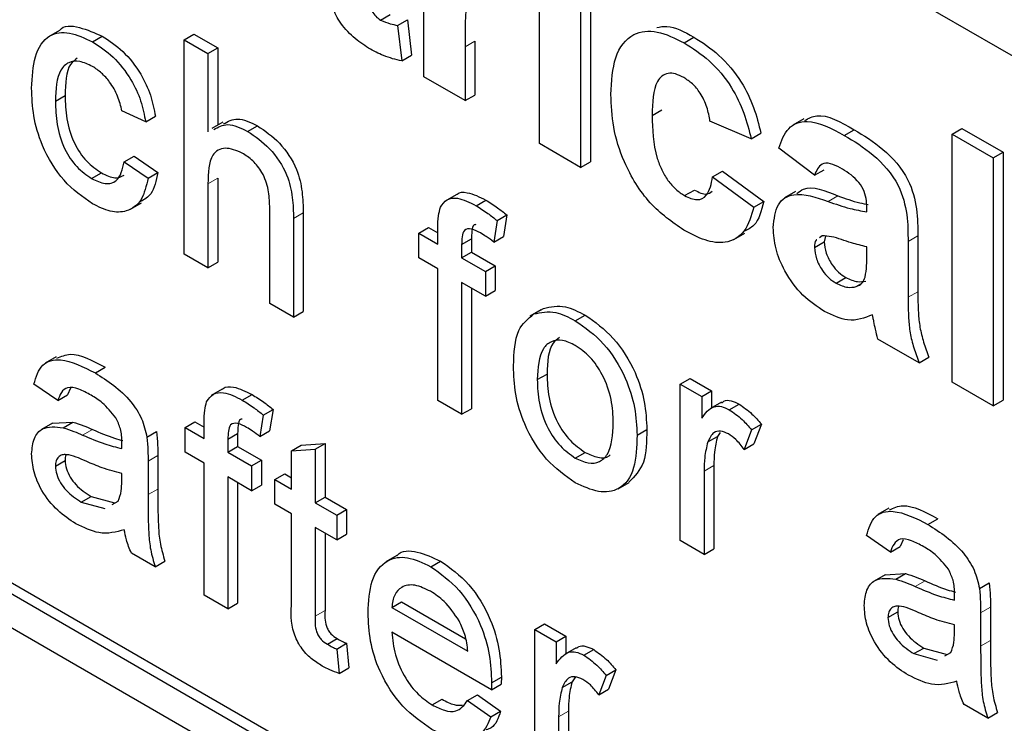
# Paper-space layout 'Blatt4' of a CAD drawing. Header units: millimetres. Extents: x 5 to 418, y 2 to 292.
# Tile 15 of 65: x 121.47 to 123.25, y 148.16 to 149.44. Entities that reach past the tile are written whole.
import ezdxf

# ---------------------------------------------------------------- set-up
doc = ezdxf.new("R2010")
doc.units = ezdxf.units.MM

psp = doc.layouts.new('Blatt4')

# ---------------------------------------------------------------- linework, layer by layer
at = {"color": 7, "linetype": 'Continuous', "lineweight": 25}
for p, q in [((125.418, 148.1282), (118.7182, 151.9959)), ((116.4554, 151.2199), (125.2943, 146.1173)), ((118.7182, 149.9749), (125.2943, 146.1786)), ((118.7358, 149.9851), (125.3119, 146.1888)), ((122.2011, 149.3319), (122.2011, 149.6601)), ((122.4105, 149.211), (122.4105, 149.5392)), ((122.4853, 149.496), (122.4853, 149.1678)), ((122.503, 149.5062), (122.503, 149.178)), ((122.1227, 149.4347), (122.1404, 149.4449)), ((122.1537, 149.4251), (122.1714, 149.4353)), ((122.1537, 149.4251), (122.1612, 149.3606)), ((122.1714, 149.4353), (122.1789, 149.3708)), ((121.5407, 149.416), (121.5208, 149.4045)), ((121.6005, 149.3954), (121.6182, 149.4056)), ((121.7668, 149.3989), (121.7845, 149.4091)), ((121.7845, 149.4091), (121.8276, 149.3842)), ((122.6727, 149.3936), (122.6904, 149.4038)), ((121.7668, 149.011), (121.7668, 149.3989)), ((121.7668, 149.3989), (121.8099, 149.374)), ((121.8099, 149.374), (121.8276, 149.3842)), ((121.8276, 149.3842), (121.8276, 149.2441)), ((122.2759, 149.3861), (122.2759, 149.2887)), ((122.2936, 149.3963), (122.2936, 149.2989)), ((121.8099, 149.374), (121.8099, 149.2324)), ((122.1612, 149.3606), (122.1789, 149.3708)), ((122.2759, 149.2887), (122.2011, 149.3319)), ((121.5334, 149.2877), (121.5511, 149.2979)), ((122.2759, 149.2887), (122.2936, 149.2989)), ((121.6971, 149.2502), (121.654, 149.2701)), ((121.6971, 149.2502), (121.7147, 149.2604)), ((122.615, 149.2619), (122.6326, 149.2721)), ((121.8369, 149.2495), (121.817, 149.238)), ((121.8819, 149.233), (121.8996, 149.2432)), ((122.7944, 149.2197), (122.7197, 149.2513)), ((122.8898, 149.2559), (122.8699, 149.2444)), ((122.7944, 149.2197), (122.8121, 149.2299)), ((122.9632, 149.2259), (122.9809, 149.2361)), ((123.1584, 149.2283), (123.1761, 149.2385)), ((123.1584, 148.7792), (123.1584, 149.2283)), ((123.1584, 149.2283), (123.2332, 149.1852)), ((123.1761, 149.2385), (123.2509, 149.1954)), ((122.4853, 149.1678), (122.4105, 149.211)), ((121.6583, 149.1781), (121.676, 149.1883)), ((121.676, 149.1883), (121.7191, 149.1585)), ((122.9091, 149.1535), (122.8443, 149.2024)), ((123.2332, 149.1852), (123.2509, 149.1954)), ((123.2509, 149.1954), (123.2509, 148.7463)), ((121.6583, 149.1781), (121.7014, 149.1483)), ((122.4853, 149.1678), (122.503, 149.178)), ((123.2332, 149.1852), (123.2332, 148.7361)), ((121.5991, 149.1476), (121.6168, 149.1578)), ((121.7014, 149.1483), (121.7191, 149.1585)), ((122.7246, 149.1506), (122.7423, 149.1608)), ((122.7423, 149.1608), (122.8171, 149.1061)), ((122.9091, 149.1535), (122.9268, 149.1637)), ((121.8099, 149.1382), (121.8099, 148.9862)), ((121.8276, 149.1484), (121.8276, 148.9964)), ((122.7246, 149.1506), (122.7994, 149.0959)), ((122.2596, 149.1184), (122.2397, 149.1069)), ((122.6737, 149.1167), (122.6914, 149.1269)), ((122.8749, 149.124), (122.855, 149.1125)), ((121.6696, 149.092), (121.6895, 149.1035)), ((121.9219, 148.9215), (121.9219, 149.0977)), ((122.2958, 149.0985), (122.3135, 149.1087)), ((122.7994, 149.0959), (122.8171, 149.1061)), ((121.9826, 149.0856), (121.9826, 148.9069)), ((122.334, 149.0715), (122.3517, 149.0817)), ((122.3517, 149.0817), (122.3456, 149.0429)), ((123.0039, 149.0873), (123.0039, 149.0955)), ((121.9649, 149.0754), (121.9649, 148.8967)), ((122.334, 149.0715), (122.3279, 149.0327)), ((122.1922, 149.0489), (122.2099, 149.0591)), ((122.1922, 149.0041), (122.1922, 149.0489)), ((122.1922, 149.0489), (122.2267, 149.029)), ((122.2099, 149.0591), (122.2267, 149.0494)), ((122.2267, 149.029), (122.2267, 149.0578)), ((122.7632, 149.0371), (122.783, 149.0486)), ((122.9228, 149.0439), (122.9182, 149.0405)), ((122.2697, 149.0281), (122.2874, 149.0383)), ((122.2697, 149.0281), (122.2697, 149.0041)), ((122.2874, 149.0383), (122.2874, 149.0143)), ((122.3279, 149.0327), (122.3456, 149.0429)), ((122.9091, 149.023), (122.9268, 149.0332)), ((122.929, 149.0433), (122.9268, 149.0332)), ((123.0786, 149.0335), (123.0786, 148.9326)), ((123.0963, 149.0437), (123.0963, 148.9428)), ((121.8099, 148.9862), (121.7668, 149.011)), ((122.2697, 149.0041), (122.2874, 149.0143)), ((122.2874, 149.0143), (122.3305, 148.9895)), ((123.0039, 149.0076), (123.0039, 149.0239)), ((121.8099, 148.9862), (121.8276, 148.9964)), ((122.2267, 148.9842), (122.1922, 149.0041)), ((122.2697, 149.0041), (122.3128, 148.9793)), ((122.2267, 148.7456), (122.2267, 148.9842)), ((122.3128, 148.9793), (122.3305, 148.9895)), ((122.3128, 148.9793), (122.3128, 148.9345)), ((122.3305, 148.9895), (122.3305, 148.9447)), ((122.3128, 148.9345), (122.2697, 148.9594)), ((122.2697, 148.9594), (122.2697, 148.7207)), ((122.9482, 148.9582), (122.9658, 148.9684)), ((122.9844, 148.9519), (122.9929, 148.9568)), ((122.2874, 148.9492), (122.2874, 148.7309)), ((122.3128, 148.9345), (122.3305, 148.9447)), ((121.9649, 148.8967), (121.9219, 148.9215)), ((121.9649, 148.8967), (121.9826, 148.9069)), ((122.4132, 148.9099), (122.3933, 148.8984)), ((122.4006, 148.9024), (122.4183, 148.9126)), ((122.4757, 148.8902), (122.4934, 148.9004)), ((123.0986, 148.8138), (123.0238, 148.857)), ((121.5347, 148.8248), (121.5149, 148.8133)), ((123.0986, 148.8138), (123.1163, 148.824)), ((121.6059, 148.7956), (121.6236, 148.8058)), ((122.4067, 148.7835), (122.4244, 148.7937)), ((122.6659, 148.7754), (122.6836, 148.7856)), ((122.6836, 148.7856), (122.7224, 148.7632)), ((123.2332, 148.7361), (123.1584, 148.7792)), ((121.5377, 148.7455), (121.4947, 148.7753)), ((121.561, 148.768), (121.5554, 148.7557)), ((121.8358, 148.7663), (121.8159, 148.7548)), ((122.6659, 148.492), (122.6659, 148.7754)), ((122.6659, 148.7754), (122.7047, 148.753)), ((122.7047, 148.753), (122.7224, 148.7632)), ((122.7224, 148.7632), (122.7224, 148.732)), ((121.5377, 148.7455), (121.5554, 148.7557)), ((121.8721, 148.7464), (121.8898, 148.7566)), ((122.2697, 148.7207), (122.2267, 148.7456)), ((122.7047, 148.753), (122.7047, 148.7135)), ((122.7406, 148.7425), (122.7207, 148.7311)), ((123.2332, 148.7361), (123.2509, 148.7463)), ((121.9103, 148.7194), (121.928, 148.7296)), ((121.928, 148.7296), (121.9218, 148.6908)), ((122.2697, 148.7207), (122.2874, 148.7309)), ((122.7548, 148.7291), (122.7725, 148.7393)), ((121.5282, 148.7045), (121.5651, 148.7067)), ((121.5474, 148.6965), (121.5651, 148.7067)), ((121.7685, 148.6968), (121.7862, 148.707)), ((121.7862, 148.707), (121.803, 148.6973)), ((121.803, 148.6769), (121.803, 148.7057)), ((121.9103, 148.7194), (121.9042, 148.6806)), ((121.5282, 148.7046), (121.5083, 148.6931)), ((121.6993, 148.6796), (121.717, 148.6898)), ((121.7685, 148.652), (121.7685, 148.6968)), ((121.7685, 148.6968), (121.803, 148.6769)), ((121.9042, 148.6806), (121.9218, 148.6908)), ((122.5876, 148.6829), (122.6053, 148.6931)), ((122.7382, 148.688), (122.7333, 148.6808)), ((122.7951, 148.6925), (122.7817, 148.6572)), ((122.7951, 148.6925), (122.8128, 148.7027)), ((122.8128, 148.7027), (122.7993, 148.6674)), ((121.846, 148.676), (121.8637, 148.6862)), ((121.846, 148.676), (121.846, 148.652)), ((121.8637, 148.6862), (121.8637, 148.6622)), ((122.7157, 148.6706), (122.7333, 148.6808)), ((121.803, 148.6321), (121.7685, 148.652)), ((121.846, 148.652), (121.8637, 148.6622)), ((121.846, 148.652), (121.8891, 148.6272)), ((121.8637, 148.6622), (121.9068, 148.6374)), ((121.9615, 148.6544), (121.9791, 148.6646)), ((121.9615, 148.6544), (122.0045, 148.6578)), ((121.9615, 148.5854), (121.9615, 148.6544)), ((121.9791, 148.6646), (122.0222, 148.668)), ((122.0045, 148.6578), (122.0222, 148.668)), ((122.0045, 148.6578), (122.0045, 148.5605)), ((122.0222, 148.668), (122.0222, 148.5707)), ((122.4757, 148.6415), (122.4934, 148.6518)), ((122.7817, 148.6572), (122.7993, 148.6674)), ((121.5334, 148.627), (121.5511, 148.6372)), ((121.7014, 148.6359), (121.7014, 148.5752)), ((121.7191, 148.6461), (121.7191, 148.5854)), ((121.8891, 148.6272), (121.9068, 148.6374)), ((121.9068, 148.6374), (121.9068, 148.5926)), ((121.803, 148.3935), (121.803, 148.6321)), ((121.8891, 148.6272), (121.8891, 148.5824)), ((122.709, 148.6177), (122.709, 148.4671)), ((122.7267, 148.6279), (122.7267, 148.4773)), ((121.6538, 148.5994), (121.654, 148.6137)), ((121.8891, 148.5824), (121.846, 148.6073)), ((121.846, 148.6073), (121.846, 148.3686)), ((121.9313, 148.6028), (121.949, 148.613)), ((121.9313, 148.558), (121.9313, 148.6028)), ((121.9313, 148.6028), (121.9615, 148.5854)), ((121.949, 148.613), (121.9615, 148.6058)), ((121.8637, 148.5971), (121.8637, 148.3788)), ((121.8891, 148.5824), (121.9068, 148.5926)), ((122.5534, 148.5859), (122.5733, 148.5974)), ((121.5805, 148.5616), (121.5982, 148.5718)), ((121.5982, 148.5718), (121.6406, 148.5602)), ((121.6363, 148.5575), (121.6474, 148.5637)), ((122.0045, 148.5605), (122.0222, 148.5707)), ((122.0222, 148.5707), (122.061, 148.5484)), ((121.5805, 148.5616), (121.6229, 148.55)), ((121.9615, 148.5406), (121.9313, 148.558)), ((122.0045, 148.5605), (122.0433, 148.5382)), ((122.0433, 148.5382), (122.061, 148.5484)), ((122.061, 148.5484), (122.061, 148.5036)), ((123.0436, 148.5505), (123.0237, 148.539)), ((121.9615, 148.3816), (121.9615, 148.5406)), ((122.0433, 148.5382), (122.0433, 148.4934)), ((123.1148, 148.5213), (123.1324, 148.5315)), ((122.0433, 148.4934), (122.0045, 148.5158)), ((122.0045, 148.5158), (122.0045, 148.3549)), ((122.0222, 148.5056), (122.0222, 148.3652)), ((122.0433, 148.4934), (122.061, 148.5036)), ((122.709, 148.4671), (122.6659, 148.492)), ((123.0466, 148.4711), (123.0035, 148.501)), ((123.0699, 148.4937), (123.0643, 148.4813)), ((122.709, 148.4671), (122.7267, 148.4773)), ((123.0466, 148.4711), (123.0643, 148.4813)), ((121.7143, 148.4446), (121.6712, 148.4695)), ((122.152, 148.4648), (122.1321, 148.4533)), ((121.7143, 148.4446), (121.732, 148.4548)), ((122.2136, 148.4448), (122.2312, 148.455)), ((123.037, 148.4302), (123.0172, 148.4187)), ((123.0371, 148.4301), (123.074, 148.4324)), ((123.0563, 148.4222), (123.074, 148.4324)), ((123.2081, 148.4052), (123.2258, 148.4154)), ((121.846, 148.3686), (121.803, 148.3935)), ((121.846, 148.3686), (121.8637, 148.3788)), ((122.1432, 148.3711), (122.1609, 148.3813)), ((122.1432, 148.3711), (122.281, 148.2915)), ((122.1609, 148.3813), (122.2769, 148.3143)), ((123.2279, 148.3717), (123.2279, 148.311)), ((123.0423, 148.3526), (123.06, 148.3628)), ((123.2102, 148.3615), (123.2102, 148.3008)), ((122.4024, 148.3308), (122.4201, 148.341)), ((122.4024, 148.0474), (122.4024, 148.3308)), ((122.4024, 148.3308), (122.4412, 148.3085)), ((122.4201, 148.341), (122.4588, 148.3187)), ((123.1627, 148.325), (123.1629, 148.3394)), ((122.0264, 148.3043), (122.0441, 148.3145)), ((122.3238, 148.222), (122.1432, 148.3263)), ((122.4412, 148.3085), (122.4588, 148.3187)), ((122.4588, 148.3187), (122.4588, 148.2875)), ((122.0433, 148.2957), (122.061, 148.306)), ((122.0433, 148.2957), (122.0476, 148.2515)), ((122.061, 148.306), (122.0653, 148.2617)), ((122.4412, 148.3085), (122.4412, 148.2689)), ((122.477, 148.298), (122.4571, 148.2865)), ((122.4913, 148.2845), (122.509, 148.2947)), ((123.0894, 148.2873), (123.1071, 148.2975)), ((123.1071, 148.2975), (123.1494, 148.2859)), ((123.0894, 148.2873), (123.1317, 148.2757)), ((123.1452, 148.2832), (123.1563, 148.2894)), ((122.0476, 148.2515), (122.0653, 148.2617)), ((122.324, 148.2347), (122.3417, 148.2449)), ((122.4759, 148.2453), (122.4698, 148.2363)), ((122.5316, 148.2479), (122.5181, 148.2126)), ((122.5316, 148.2479), (122.5493, 148.2582)), ((122.5493, 148.2582), (122.5358, 148.2228)), ((122.3238, 148.222), (122.3415, 148.2323)), ((122.4521, 148.2261), (122.4698, 148.2363)), ((122.2805, 148.2023), (122.2982, 148.2125)), ((122.2982, 148.2125), (122.3404, 148.1832)), ((122.5181, 148.2126), (122.5358, 148.2228)), ((122.2165, 148.1945), (122.2342, 148.2047)), ((122.2805, 148.2023), (122.3227, 148.173)), ((123.2232, 148.1703), (123.1801, 148.1952)), ((122.3227, 148.173), (122.3404, 148.1832)), ((122.4455, 148.1731), (122.4455, 148.0225)), ((122.4631, 148.1833), (122.4631, 148.0328)), ((123.2232, 148.1703), (123.2408, 148.1805))]:
    psp.add_line(p, q, dxfattribs=at)
at = {"color": 7, "linetype": 'Continuous', "lineweight": 18}
for p, q in [((122.2759, 149.3861), (122.2936, 149.3963)), ((121.8099, 149.1382), (121.8276, 149.1484)), ((122.9337, 149.1062), (122.9514, 149.1164)), ((121.9649, 149.0754), (121.9826, 149.0856)), ((123.0786, 149.0335), (123.0963, 149.0437)), ((123.0786, 148.9326), (123.0963, 148.9428)), ((121.5828, 148.6832), (121.6005, 148.6934)), ((121.7014, 148.6359), (121.7191, 148.6461)), ((122.709, 148.6177), (122.7267, 148.6279)), ((121.7014, 148.5752), (121.7191, 148.5854)), ((123.0917, 148.4089), (123.1094, 148.4191)), ((123.2102, 148.3615), (123.2279, 148.3717)), ((122.0045, 148.3549), (122.0222, 148.3652)), ((123.2102, 148.3008), (123.2279, 148.311)), ((122.4455, 148.1731), (122.4631, 148.1833))]:
    psp.add_line(p, q, dxfattribs=at)
psp.add_arc((114.9991, 138.0654), 11.9587, 50.30384, 69.70154, dxfattribs=at)
at = {"color": 7, "linetype": 'Continuous', "lineweight": 25}
for points, knots in [([(122.1014, 149.5132), (122.1015, 149.4999), (122.1017, 149.4831), (122.1022, 149.4625), (122.1066, 149.4509), (122.114, 149.4407), (122.1198, 149.4367), (122.1227, 149.4347)], [0, 0, 0, 0, 0.501041, 0.626248, 0.751082, 0.875377, 1, 1, 1, 1]), ([(122.3242, 149.5084), (122.3177, 149.5114), (122.3047, 149.5174), (122.285, 149.5072), (122.2755, 149.46), (122.2758, 149.4157), (122.2759, 149.3861)], [0, 0, 0, 0, 0.1246722, 0.248774, 0.498061, 1, 1, 1, 1]), ([(122.1011, 149.3839), (122.0917, 149.39), (122.0731, 149.4024), (122.0485, 149.4293), (122.0334, 149.4609), (122.0305, 149.4793), (122.029, 149.4885)], [0, 0, 0, 0, 0.280585, 0.56042, 0.779437, 1, 1, 1, 1]), ([(121.5409, 149.4157), (121.541, 149.416), (121.548, 149.4263), (121.5775, 149.4233), (121.6046, 149.4115), (121.6182, 149.4056)], [0, 0, 0, 0, 0.011465, 0.505148, 1, 1, 1, 1]), ([(122.1227, 149.4347), (122.1287, 149.4322), (122.1393, 149.4276), (122.1493, 149.4259), (122.1537, 149.4251)], [0, 0, 0, 0, 0.559508, 1, 1, 1, 1]), ([(122.6232, 149.4211), (122.6293, 149.4224), (122.649, 149.4265), (122.6734, 149.4131), (122.6904, 149.4038)], [0, 0, 0, 0, 0.305493, 1, 1, 1, 1]), ([(121.4904, 149.3112), (121.4915, 149.3312), (121.4937, 149.371), (121.5179, 149.41), (121.5585, 149.4149), (121.5865, 149.4019), (121.6005, 149.3954)], [0, 0, 0, 0, 0.280838, 0.55968, 0.779579, 1, 1, 1, 1]), ([(121.6182, 149.4056), (121.6309, 149.3973), (121.6564, 149.3806), (121.6878, 149.3406), (121.7073, 149.2983), (121.7123, 149.273), (121.7147, 149.2604)], [0, 0, 0, 0, 0.280267, 0.559439, 0.779535, 1, 1, 1, 1]), ([(122.5402, 149.3), (122.5415, 149.3235), (122.544, 149.3705), (122.5757, 149.4121), (122.6231, 149.418), (122.6562, 149.4017), (122.6727, 149.3936)], [0, 0, 0, 0, 0.280707, 0.559643, 0.779504, 1, 1, 1, 1]), ([(122.6904, 149.4038), (122.7058, 149.394), (122.7366, 149.3743), (122.7759, 149.3275), (122.8004, 149.2764), (122.8082, 149.2454), (122.8121, 149.2299)], [0, 0, 0, 0, 0.280457, 0.559337, 0.779383, 1, 1, 1, 1]), ([(121.6005, 149.3954), (121.6133, 149.3871), (121.6387, 149.3704), (121.6701, 149.3304), (121.6897, 149.2881), (121.6946, 149.2628), (121.6971, 149.2502)], [0, 0, 0, 0, 0.280267, 0.559439, 0.779535, 1, 1, 1, 1]), ([(122.1612, 149.3606), (122.1502, 149.3632), (122.1306, 149.3678), (122.1101, 149.379), (122.1011, 149.3839)], [0, 0, 0, 0, 0.559729, 1, 1, 1, 1]), ([(122.6727, 149.3936), (122.6881, 149.3838), (122.719, 149.3641), (122.7582, 149.3173), (122.7828, 149.2662), (122.7905, 149.2352), (122.7944, 149.2197)], [0, 0, 0, 0, 0.280457, 0.559337, 0.779383, 1, 1, 1, 1]), ([(121.5732, 149.3656), (121.5688, 149.3623), (121.5523, 149.3497), (121.5516, 149.3198), (121.5511, 149.2979)], [0, 0, 0, 0, 0.265832, 1, 1, 1, 1]), ([(121.6008, 149.3505), (121.5929, 149.3543), (121.5772, 149.3619), (121.5566, 149.3593), (121.5357, 149.3393), (121.5344, 149.309), (121.5334, 149.2877)], [0, 0, 0, 0, 0.1870889, 0.3738803, 0.5607299, 1, 1, 1, 1]), ([(121.654, 149.2701), (121.6519, 149.279), (121.6476, 149.2968), (121.6336, 149.3214), (121.6172, 149.3398), (121.6063, 149.347), (121.6008, 149.3505)], [0, 0, 0, 0, 0.280213, 0.559476, 0.779649, 1, 1, 1, 1]), ([(122.6721, 149.3306), (122.6671, 149.3331), (122.6572, 149.3381), (122.6434, 149.3389), (122.6322, 149.334), (122.6161, 149.314), (122.6155, 149.2851), (122.615, 149.2619)], [0, 0, 0, 0, 0.125319, 0.250544, 0.375796, 0.501063, 1, 1, 1, 1]), ([(122.7197, 149.2513), (122.7183, 149.2598), (122.7155, 149.2767), (122.7037, 149.3015), (122.688, 149.3203), (122.6774, 149.3272), (122.6721, 149.3306)], [0, 0, 0, 0, 0.280561, 0.559648, 0.7796, 1, 1, 1, 1]), ([(121.6006, 149.102), (121.5827, 149.1145), (121.5471, 149.1393), (121.509, 149.2027), (121.4923, 149.2619), (121.491, 149.2948), (121.4904, 149.3112)], [0, 0, 0, 0, 0.279595, 0.558341, 0.778834, 1, 1, 1, 1]), ([(121.5511, 149.2979), (121.5515, 149.2842), (121.5524, 149.2569), (121.5646, 149.2138), (121.5892, 149.177), (121.6076, 149.1642), (121.6168, 149.1578)], [0, 0, 0, 0, 0.281276, 0.560536, 0.78011, 1, 1, 1, 1]), ([(122.6721, 149.0542), (122.6511, 149.0688), (122.6091, 149.0978), (122.5636, 149.1718), (122.5427, 149.2417), (122.541, 149.2805), (122.5402, 149.3)], [0, 0, 0, 0, 0.279707, 0.558485, 0.778934, 1, 1, 1, 1]), ([(121.5334, 149.2877), (121.5339, 149.274), (121.5347, 149.2467), (121.5469, 149.2036), (121.5715, 149.1668), (121.5899, 149.154), (121.5991, 149.1476)], [0, 0, 0, 0, 0.281276, 0.560536, 0.78011, 1, 1, 1, 1]), ([(122.615, 149.2619), (122.6154, 149.2366), (122.616, 149.205), (122.6316, 149.1635), (122.6431, 149.1439), (122.6577, 149.1272), (122.6684, 149.1202), (122.6737, 149.1167)], [0, 0, 0, 0, 0.499313, 0.62455, 0.749763, 0.874784, 1, 1, 1, 1]), ([(122.8915, 149.2527), (122.8985, 149.2565), (122.9222, 149.2695), (122.9566, 149.2499), (122.9809, 149.2361)], [0, 0, 0, 0, 0.294246, 1, 1, 1, 1]), ([(121.8208, 149.2363), (121.8287, 149.2408), (121.8455, 149.2505), (121.8693, 149.2391), (121.8819, 149.233)], [0, 0, 0, 0, 0.4701832, 1, 1, 1, 1]), ([(121.8384, 149.2465), (121.8463, 149.251), (121.8632, 149.2607), (121.887, 149.2493), (121.8996, 149.2432)], [0, 0, 0, 0, 0.4701832, 1, 1, 1, 1]), ([(121.8996, 149.2432), (121.9132, 149.234), (121.9403, 149.2157), (121.9722, 149.1681), (121.9818, 149.1228), (121.9823, 149.098), (121.9826, 149.0856)], [0, 0, 0, 0, 0.280318, 0.55834, 0.778554, 1, 1, 1, 1]), ([(122.8443, 149.2024), (122.8492, 149.2157), (122.8588, 149.2422), (122.9013, 149.2586), (122.9397, 149.2383), (122.9632, 149.2259)], [0, 0, 0, 0, 0.280773, 0.559844, 1, 1, 1, 1]), ([(121.8819, 149.233), (121.8955, 149.2238), (121.9226, 149.2055), (121.9545, 149.1579), (121.9642, 149.1126), (121.9647, 149.0878), (121.9649, 149.0754)], [0, 0, 0, 0, 0.280318, 0.55834, 0.778554, 1, 1, 1, 1]), ([(122.9632, 149.2259), (122.9806, 149.2155), (123.0152, 149.1947), (123.0632, 149.1414), (123.0786, 149.0808), (123.0786, 149.0493), (123.0786, 149.0335)], [0, 0, 0, 0, 0.281738, 0.560028, 0.778339, 1, 1, 1, 1]), ([(122.9809, 149.2361), (122.9983, 149.2257), (123.0329, 149.2049), (123.0809, 149.1516), (123.0963, 149.091), (123.0963, 149.0595), (123.0963, 149.0437)], [0, 0, 0, 0, 0.281738, 0.560028, 0.778339, 1, 1, 1, 1]), ([(121.8722, 149.1938), (121.8615, 149.1982), (121.8402, 149.207), (121.8111, 149.1902), (121.8103, 149.1579), (121.8099, 149.1382)], [0, 0, 0, 0, 0.280205, 0.55932, 1, 1, 1, 1]), ([(121.9219, 149.0977), (121.9215, 149.1073), (121.9209, 149.1265), (121.9105, 149.1574), (121.8915, 149.1812), (121.8787, 149.1896), (121.8722, 149.1938)], [0, 0, 0, 0, 0.281222, 0.559777, 0.779378, 1, 1, 1, 1]), ([(121.5991, 149.1476), (121.6075, 149.1437), (121.6244, 149.1358), (121.65, 149.1428), (121.6552, 149.1647), (121.6583, 149.1781)], [0, 0, 0, 0, 0.280899, 0.560906, 1, 1, 1, 1]), ([(122.9557, 149.1669), (122.9498, 149.17), (122.9379, 149.1762), (122.9184, 149.1752), (122.9126, 149.1617), (122.9091, 149.1535)], [0, 0, 0, 0, 0.281245, 0.560563, 1, 1, 1, 1]), ([(121.6168, 149.1578), (121.6254, 149.1536), (121.6411, 149.1458), (121.6528, 149.1511), (121.6581, 149.1535)], [0, 0, 0, 0, 0.548596, 1, 1, 1, 1]), ([(121.7191, 149.1585), (121.7162, 149.144), (121.7115, 149.1196), (121.6948, 149.1098), (121.688, 149.1058)], [0, 0, 0, 0, 0.593899, 1, 1, 1, 1]), ([(123.0039, 149.0955), (123.0037, 149.1007), (123.0033, 149.1111), (122.9983, 149.1289), (122.9816, 149.1517), (122.9664, 149.1606), (122.9557, 149.1669)], [0, 0, 0, 0, 0.187536, 0.374316, 0.560024, 1, 1, 1, 1]), ([(119.242, 149.1475), (119.3609, 149.1042), (119.7067, 148.9782), (120.2877, 148.7175), (120.9834, 148.3448), (121.6803, 147.9065), (122.2387, 147.5064), (122.5625, 147.2495), (122.6573, 147.1743)], [0, 0, 0, 0, 0.106109, 0.308603, 0.511101, 0.713584, 0.916095, 1, 1, 1, 1]), ([(121.7014, 149.1483), (121.6982, 149.1343), (121.6919, 149.1066), (121.6656, 149.0868), (121.6334, 149.0858), (121.6115, 149.0966), (121.6006, 149.102)], [0, 0, 0, 0, 0.280202, 0.55951, 0.779586, 1, 1, 1, 1]), ([(122.6737, 149.1167), (122.6815, 149.1131), (122.6971, 149.106), (122.7181, 149.1177), (122.7222, 149.1381), (122.7246, 149.1506)], [0, 0, 0, 0, 0.28016, 0.558978, 1, 1, 1, 1]), ([(122.877, 149.1205), (122.881, 149.1236), (122.8992, 149.138), (122.9285, 149.1258), (122.9514, 149.1164)], [0, 0, 0, 0, 0.21796, 1, 1, 1, 1]), ([(122.26, 149.1179), (122.2604, 149.1184), (122.2649, 149.1235), (122.2837, 149.1234), (122.3022, 149.1143), (122.3135, 149.1087)], [0, 0, 0, 0, 0.041167, 0.414036, 1, 1, 1, 1]), ([(122.6914, 149.1269), (122.6995, 149.1228), (122.7123, 149.1164), (122.7208, 149.1223), (122.7239, 149.1245)], [0, 0, 0, 0, 0.628112, 1, 1, 1, 1]), ([(122.8343, 149.0589), (122.836, 149.0742), (122.8392, 149.1046), (122.8766, 149.1261), (122.912, 149.1137), (122.9337, 149.1062)], [0, 0, 0, 0, 0.279667, 0.558309, 1, 1, 1, 1]), ([(122.9514, 149.1164), (122.9648, 149.1116), (122.9835, 149.1049), (123.0015, 149.1015), (123.0067, 149.1005)], [0, 0, 0, 0, 0.713348, 1, 1, 1, 1]), ([(122.2313, 149.0957), (122.2349, 149.1009), (122.2422, 149.1114), (122.2655, 149.114), (122.2843, 149.1044), (122.2958, 149.0985)], [0, 0, 0, 0, 0.279458, 0.559661, 1, 1, 1, 1]), ([(122.2958, 149.0985), (122.303, 149.094), (122.3158, 149.086), (122.3285, 149.0759), (122.334, 149.0715)], [0, 0, 0, 0, 0.559945, 1, 1, 1, 1]), ([(122.3135, 149.1087), (122.3207, 149.1042), (122.3335, 149.0962), (122.3461, 149.0862), (122.3517, 149.0817)], [0, 0, 0, 0, 0.559945, 1, 1, 1, 1]), ([(122.8171, 149.1061), (122.813, 149.0893), (122.8067, 149.0638), (122.7876, 149.0551), (122.781, 149.0521)], [0, 0, 0, 0, 0.655166, 1, 1, 1, 1]), ([(122.9337, 149.1062), (122.9471, 149.1015), (122.9709, 149.0932), (122.9938, 149.0891), (123.0039, 149.0873)], [0, 0, 0, 0, 0.560213, 1, 1, 1, 1]), ([(122.2267, 149.0578), (122.2267, 149.0655), (122.2268, 149.0792), (122.2299, 149.0907), (122.2313, 149.0957)], [0, 0, 0, 0, 0.56037, 1, 1, 1, 1]), ([(122.7994, 149.0959), (122.7947, 149.0801), (122.7853, 149.0487), (122.7516, 149.0285), (122.7112, 149.0338), (122.6852, 149.0474), (122.6721, 149.0542)], [0, 0, 0, 0, 0.280244, 0.559157, 0.779326, 1, 1, 1, 1]), ([(122.2956, 149.0643), (122.2945, 149.0642), (122.2897, 149.0638), (122.2881, 149.0521), (122.2877, 149.0429), (122.2874, 149.0383)], [0, 0, 0, 0, 0.131284, 0.564968, 1, 1, 1, 1]), ([(122.3038, 149.0491), (122.2984, 149.052), (122.2878, 149.0578), (122.2738, 149.0563), (122.2702, 149.0423), (122.2699, 149.0329), (122.2697, 149.0281)], [0, 0, 0, 0, 0.281469, 0.5577195, 0.7785164, 1, 1, 1, 1]), ([(122.3279, 149.0327), (122.3234, 149.0361), (122.3154, 149.0421), (122.3073, 149.047), (122.3038, 149.0491)], [0, 0, 0, 0, 0.559924, 1, 1, 1, 1]), ([(122.9274, 148.9069), (122.914, 148.9157), (122.8874, 148.9332), (122.8555, 148.9763), (122.837, 149.0212), (122.8352, 149.0463), (122.8343, 149.0589)], [0, 0, 0, 0, 0.280489, 0.55953, 0.779597, 1, 1, 1, 1]), ([(123.0039, 149.0239), (122.9946, 149.0262), (122.9795, 149.03), (122.958, 149.0372), (122.9398, 149.0431), (122.9285, 149.0436), (122.9228, 149.0439)], [0, 0, 0, 0, 0.3401931, 0.5603772, 0.7805083, 1, 1, 1, 1]), ([(122.9132, 149.0369), (122.9128, 149.0366), (122.9094, 149.0344), (122.9092, 149.0283), (122.9091, 149.023)], [0, 0, 0, 0, 0.130405, 1, 1, 1, 1]), ([(122.9268, 149.0332), (122.9275, 149.0264), (122.929, 149.0126), (122.9398, 148.9924), (122.9527, 148.9771), (122.9614, 148.9713), (122.9658, 148.9684)], [0, 0, 0, 0, 0.279294, 0.55914, 0.779446, 1, 1, 1, 1]), ([(122.9091, 149.023), (122.9099, 149.0162), (122.9113, 149.0024), (122.9221, 148.9822), (122.935, 148.9669), (122.9438, 148.9611), (122.9482, 148.9582)], [0, 0, 0, 0, 0.279294, 0.55914, 0.779446, 1, 1, 1, 1]), ([(123.0011, 148.9693), (123.0021, 148.9761), (123.0039, 148.9883), (123.0039, 149.0017), (123.0039, 149.0076)], [0, 0, 0, 0, 0.559676, 1, 1, 1, 1]), ([(122.9482, 148.9582), (122.9555, 148.9549), (122.9686, 148.949), (122.9795, 148.951), (122.9844, 148.9519)], [0, 0, 0, 0, 0.559341, 1, 1, 1, 1]), ([(122.9658, 148.9684), (122.9732, 148.9651), (122.9863, 148.9592), (122.9972, 148.9612), (123.0021, 148.9621)], [0, 0, 0, 0, 0.559341, 1, 1, 1, 1]), ([(122.9844, 148.9519), (122.9886, 148.9537), (122.996, 148.9569), (122.9996, 148.9655), (123.0011, 148.9693)], [0, 0, 0, 0, 0.559867, 1, 1, 1, 1]), ([(123.0963, 148.9428), (123.0965, 148.9301), (123.0968, 148.9092), (123.0995, 148.8787), (123.1064, 148.8514), (123.113, 148.8331), (123.1163, 148.824)], [0, 0, 0, 0, 0.340129, 0.560069, 0.779965, 1, 1, 1, 1]), ([(123.0786, 148.9326), (123.0788, 148.9199), (123.0791, 148.899), (123.0818, 148.8685), (123.0887, 148.8412), (123.0953, 148.8229), (123.0986, 148.8138)], [0, 0, 0, 0, 0.340129, 0.560069, 0.779965, 1, 1, 1, 1]), ([(122.3637, 148.8082), (122.3646, 148.832), (122.3663, 148.8744), (122.3901, 148.8939), (122.4006, 148.9024)], [0, 0, 0, 0, 0.560963, 1, 1, 1, 1]), ([(122.4006, 148.9024), (122.4133, 148.9053), (122.4361, 148.9104), (122.4636, 148.8964), (122.4757, 148.8902)], [0, 0, 0, 0, 0.559033, 1, 1, 1, 1]), ([(122.4183, 148.9126), (122.431, 148.9155), (122.4538, 148.9206), (122.4813, 148.9066), (122.4934, 148.9004)], [0, 0, 0, 0, 0.559033, 1, 1, 1, 1]), ([(123.0141, 148.901), (122.9999, 148.8952), (122.9746, 148.8849), (122.9418, 148.9002), (122.9274, 148.9069)], [0, 0, 0, 0, 0.559709, 1, 1, 1, 1]), ([(122.4757, 148.8902), (122.4934, 148.8778), (122.5287, 148.8529), (122.567, 148.791), (122.5854, 148.732), (122.5868, 148.6993), (122.5876, 148.6829)], [0, 0, 0, 0, 0.279556, 0.5586, 0.778991, 1, 1, 1, 1]), ([(122.4934, 148.9004), (122.5111, 148.888), (122.5463, 148.8631), (122.5847, 148.8012), (122.6031, 148.7422), (122.6045, 148.7095), (122.6053, 148.6931)], [0, 0, 0, 0, 0.279556, 0.5586, 0.778991, 1, 1, 1, 1]), ([(123.0167, 148.8886), (123.0163, 148.8909), (123.0155, 148.895), (123.0145, 148.8992), (123.0141, 148.901)], [0, 0, 0, 0, 0.560047, 1, 1, 1, 1]), ([(123.0238, 148.857), (123.0224, 148.8629), (123.0198, 148.8735), (123.0177, 148.884), (123.0167, 148.8886)], [0, 0, 0, 0, 0.559958, 1, 1, 1, 1]), ([(122.4757, 148.8454), (122.4679, 148.8492), (122.4521, 148.8567), (122.4315, 148.8538), (122.4097, 148.8349), (122.408, 148.8047), (122.4067, 148.7835)], [0, 0, 0, 0, 0.187137, 0.374025, 0.561097, 1, 1, 1, 1]), ([(122.4472, 148.8598), (122.443, 148.8568), (122.4263, 148.8449), (122.4252, 148.8155), (122.4244, 148.7937)], [0, 0, 0, 0, 0.254643, 1, 1, 1, 1]), ([(121.5361, 148.8221), (121.5439, 148.8255), (121.5681, 148.8361), (121.6012, 148.818), (121.6236, 148.8058)], [0, 0, 0, 0, 0.323837, 1, 1, 1, 1]), ([(122.5445, 148.7054), (122.544, 148.7192), (122.543, 148.7468), (122.5278, 148.7899), (122.5033, 148.8261), (122.4849, 148.839), (122.4757, 148.8454)], [0, 0, 0, 0, 0.2810641, 0.5603164, 0.7801741, 1, 1, 1, 1]), ([(121.4947, 148.7753), (121.4986, 148.7884), (121.5065, 148.8147), (121.549, 148.8245), (121.5843, 148.8066), (121.6059, 148.7956)], [0, 0, 0, 0, 0.2804297, 0.5593032, 1, 1, 1, 1]), ([(121.6059, 148.7956), (121.6283, 148.7813), (121.6596, 148.7613), (121.6918, 148.713), (121.6968, 148.6907), (121.6993, 148.6796)], [0, 0, 0, 0, 0.559253, 0.779195, 1, 1, 1, 1]), ([(122.4757, 148.5968), (122.4577, 148.6094), (122.4218, 148.6346), (122.3827, 148.6983), (122.3657, 148.7583), (122.3643, 148.7915), (122.3637, 148.8082)], [0, 0, 0, 0, 0.279616, 0.558371, 0.778858, 1, 1, 1, 1]), ([(122.4067, 148.7835), (122.4072, 148.7695), (122.4083, 148.7416), (122.4227, 148.6978), (122.4478, 148.6612), (122.4664, 148.6481), (122.4757, 148.6415)], [0, 0, 0, 0, 0.281129, 0.560384, 0.780159, 1, 1, 1, 1]), ([(122.4244, 148.7937), (122.4249, 148.7797), (122.4259, 148.7519), (122.4404, 148.708), (122.4655, 148.6714), (122.4841, 148.6583), (122.4934, 148.6518)], [0, 0, 0, 0, 0.281129, 0.560384, 0.780159, 1, 1, 1, 1]), ([(121.5982, 148.7553), (121.5908, 148.7593), (121.5762, 148.7672), (121.5558, 148.7715), (121.5434, 148.7612), (121.5396, 148.7507), (121.5377, 148.7455)], [0, 0, 0, 0, 0.280855, 0.559751, 0.7795, 1, 1, 1, 1]), ([(121.8075, 148.7436), (121.8112, 148.7489), (121.8185, 148.7593), (121.8418, 148.7619), (121.8606, 148.7523), (121.8721, 148.7464)], [0, 0, 0, 0, 0.279458, 0.559661, 1, 1, 1, 1]), ([(121.8362, 148.7658), (121.8367, 148.7663), (121.8412, 148.7714), (121.86, 148.7713), (121.8785, 148.7622), (121.8898, 148.7566)], [0, 0, 0, 0, 0.041167, 0.414036, 1, 1, 1, 1]), ([(121.6429, 148.7145), (121.6351, 148.7242), (121.6212, 148.7415), (121.6052, 148.7511), (121.5982, 148.7553)], [0, 0, 0, 0, 0.557871, 1, 1, 1, 1]), ([(121.803, 148.7057), (121.803, 148.7134), (121.8031, 148.7271), (121.8062, 148.7386), (121.8075, 148.7436)], [0, 0, 0, 0, 0.56037, 1, 1, 1, 1]), ([(121.8721, 148.7464), (121.8793, 148.7419), (121.8921, 148.7339), (121.9047, 148.7239), (121.9103, 148.7194)], [0, 0, 0, 0, 0.559945, 1, 1, 1, 1]), ([(121.8898, 148.7566), (121.897, 148.7521), (121.9098, 148.7441), (121.9224, 148.7341), (121.928, 148.7296)], [0, 0, 0, 0, 0.559945, 1, 1, 1, 1]), ([(122.7415, 148.7412), (122.7426, 148.7424), (122.7465, 148.7468), (122.758, 148.7459), (122.7677, 148.7415), (122.7725, 148.7393)], [0, 0, 0, 0, 0.1691554, 0.5845251, 1, 1, 1, 1]), ([(122.7047, 148.7135), (122.7111, 148.7224), (122.7201, 148.7348), (122.7401, 148.736), (122.7499, 148.7314), (122.7548, 148.7291)], [0, 0, 0, 0, 0.559599, 0.779772, 1, 1, 1, 1]), ([(122.7548, 148.7291), (122.7628, 148.7236), (122.7769, 148.7138), (122.7896, 148.699), (122.7951, 148.6925)], [0, 0, 0, 0, 0.559546, 1, 1, 1, 1]), ([(122.7725, 148.7393), (122.7804, 148.7338), (122.7946, 148.724), (122.8072, 148.7092), (122.8128, 148.7027)], [0, 0, 0, 0, 0.559546, 1, 1, 1, 1]), ([(121.5651, 148.7067), (121.5717, 148.7046), (121.5834, 148.7008), (121.5953, 148.6957), (121.6005, 148.6934)], [0, 0, 0, 0, 0.559918, 1, 1, 1, 1]), ([(121.654, 148.67), (121.6539, 148.6781), (121.6536, 148.6924), (121.6462, 148.7078), (121.6429, 148.7145)], [0, 0, 0, 0, 0.561903, 1, 1, 1, 1]), ([(121.8801, 148.697), (121.8747, 148.6999), (121.8641, 148.7057), (121.8501, 148.7042), (121.8465, 148.6903), (121.8462, 148.6808), (121.846, 148.676)], [0, 0, 0, 0, 0.281469, 0.5577195, 0.7785164, 1, 1, 1, 1]), ([(121.8719, 148.7122), (121.8708, 148.7121), (121.866, 148.7117), (121.8644, 148.7), (121.8639, 148.6908), (121.8637, 148.6862)], [0, 0, 0, 0, 0.131284, 0.564968, 1, 1, 1, 1]), ([(122.4757, 148.6415), (122.4837, 148.6378), (122.4997, 148.6302), (122.5202, 148.6337), (122.5418, 148.6534), (122.5434, 148.684), (122.5445, 148.7054)], [0, 0, 0, 0, 0.187044, 0.373945, 0.560983, 1, 1, 1, 1]), ([(121.4904, 148.649), (121.4913, 148.659), (121.4932, 148.6788), (121.5121, 148.7004), (121.534, 148.698), (121.5474, 148.6965)], [0, 0, 0, 0, 0.280458, 0.560983, 1, 1, 1, 1]), ([(121.5474, 148.6965), (121.554, 148.6944), (121.5657, 148.6906), (121.5776, 148.6855), (121.5828, 148.6832)], [0, 0, 0, 0, 0.559918, 1, 1, 1, 1]), ([(121.6005, 148.6934), (121.614, 148.6875), (121.6327, 148.6793), (121.6508, 148.6745), (121.6559, 148.6731)], [0, 0, 0, 0, 0.719639, 1, 1, 1, 1]), ([(121.717, 148.6898), (121.7177, 148.6814), (121.719, 148.6665), (121.7191, 148.6523), (121.7191, 148.6461)], [0, 0, 0, 0, 0.559817, 1, 1, 1, 1]), ([(121.9042, 148.6806), (121.8997, 148.684), (121.8917, 148.69), (121.8836, 148.6949), (121.8801, 148.697)], [0, 0, 0, 0, 0.559924, 1, 1, 1, 1]), ([(122.6053, 148.6931), (122.605, 148.6717), (122.6045, 148.6301), (122.5832, 148.6085), (122.5728, 148.598)], [0, 0, 0, 0, 0.512915, 1, 1, 1, 1]), ([(122.7531, 148.6853), (122.7482, 148.6874), (122.7385, 148.6917), (122.7237, 148.6878), (122.7187, 148.6771), (122.7157, 148.6706)], [0, 0, 0, 0, 0.280305, 0.560911, 1, 1, 1, 1]), ([(121.5828, 148.6832), (121.5963, 148.6774), (121.6203, 148.6671), (121.6436, 148.6612), (121.6538, 148.6586)], [0, 0, 0, 0, 0.560185, 1, 1, 1, 1]), ([(121.6538, 148.6586), (121.6538, 148.6607), (121.6539, 148.6645), (121.654, 148.6684), (121.654, 148.67)], [0, 0, 0, 0, 0.560023, 1, 1, 1, 1]), ([(121.6993, 148.6796), (121.7, 148.6712), (121.7014, 148.6563), (121.7014, 148.6421), (121.7014, 148.6359)], [0, 0, 0, 0, 0.559817, 1, 1, 1, 1]), ([(122.5876, 148.6829), (122.587, 148.6621), (122.5858, 148.6207), (122.5595, 148.5828), (122.5186, 148.577), (122.49, 148.5902), (122.4757, 148.5968)], [0, 0, 0, 0, 0.281033, 0.559513, 0.779602, 1, 1, 1, 1]), ([(122.7157, 148.6706), (122.7135, 148.6614), (122.7096, 148.645), (122.7092, 148.626), (122.709, 148.6177)], [0, 0, 0, 0, 0.559888, 1, 1, 1, 1]), ([(122.7333, 148.6808), (122.7312, 148.6716), (122.7273, 148.6552), (122.7269, 148.6362), (122.7267, 148.6279)], [0, 0, 0, 0, 0.559888, 1, 1, 1, 1]), ([(122.7817, 148.6572), (122.7768, 148.6636), (122.768, 148.6751), (122.7577, 148.6822), (122.7531, 148.6853)], [0, 0, 0, 0, 0.560116, 1, 1, 1, 1]), ([(122.4934, 148.6518), (122.5013, 148.6481), (122.517, 148.6409), (122.533, 148.6416), (122.5384, 148.6469), (122.5391, 148.6476)], [0, 0, 0, 0, 0.465388, 0.930416, 1, 1, 1, 1]), ([(121.5707, 148.5226), (121.5595, 148.5298), (121.5371, 148.5442), (121.5092, 148.5791), (121.4927, 148.6171), (121.4911, 148.6384), (121.4904, 148.649)], [0, 0, 0, 0, 0.280815, 0.55969, 0.779696, 1, 1, 1, 1]), ([(121.5892, 148.6356), (121.5769, 148.6412), (121.5616, 148.6482), (121.5453, 148.6476), (121.5388, 148.6439), (121.5343, 148.637), (121.5337, 148.6303), (121.5334, 148.627)], [0, 0, 0, 0, 0.5002798, 0.6253263, 0.7502693, 0.875147, 1, 1, 1, 1]), ([(121.5531, 148.6476), (121.5529, 148.6473), (121.5513, 148.6448), (121.5512, 148.6407), (121.5511, 148.6372)], [0, 0, 0, 0, 0.114706, 1, 1, 1, 1]), ([(121.5511, 148.6372), (121.5516, 148.6323), (121.5525, 148.6224), (121.5601, 148.6066), (121.5749, 148.5869), (121.5886, 148.5781), (121.5982, 148.5718)], [0, 0, 0, 0, 0.186565, 0.373467, 0.560613, 1, 1, 1, 1]), ([(121.654, 148.6137), (121.6421, 148.6167), (121.6208, 148.6221), (121.5989, 148.6315), (121.5892, 148.6356)], [0, 0, 0, 0, 0.55976, 1, 1, 1, 1]), ([(121.5334, 148.627), (121.5339, 148.6221), (121.5348, 148.6122), (121.5424, 148.5964), (121.5572, 148.5767), (121.5709, 148.5679), (121.5805, 148.5616)], [0, 0, 0, 0, 0.186565, 0.373467, 0.560613, 1, 1, 1, 1]), ([(121.6474, 148.5637), (121.6496, 148.5696), (121.6536, 148.58), (121.6537, 148.5934), (121.6538, 148.5994)], [0, 0, 0, 0, 0.558995, 1, 1, 1, 1]), ([(121.7191, 148.5854), (121.7191, 148.5712), (121.7192, 148.5477), (121.7201, 148.5148), (121.7228, 148.4856), (121.7289, 148.4651), (121.732, 148.4548)], [0, 0, 0, 0, 0.340206, 0.560339, 0.780175, 1, 1, 1, 1]), ([(121.7014, 148.5752), (121.7014, 148.561), (121.7015, 148.5375), (121.7024, 148.5046), (121.7052, 148.4754), (121.7112, 148.4549), (121.7143, 148.4446)], [0, 0, 0, 0, 0.340206, 0.560339, 0.780175, 1, 1, 1, 1]), ([(123.0035, 148.501), (123.0075, 148.5141), (123.0154, 148.5403), (123.0578, 148.5502), (123.0931, 148.5322), (123.1148, 148.5213)], [0, 0, 0, 0, 0.2804297, 0.5593032, 1, 1, 1, 1]), ([(123.0449, 148.5477), (123.0527, 148.5512), (123.077, 148.5618), (123.1101, 148.5437), (123.1324, 148.5315)], [0, 0, 0, 0, 0.323837, 1, 1, 1, 1]), ([(121.6583, 148.5118), (121.6436, 148.5076), (121.6174, 148.5002), (121.585, 148.5157), (121.5707, 148.5226)], [0, 0, 0, 0, 0.559971, 1, 1, 1, 1]), ([(121.6712, 148.4695), (121.6678, 148.4775), (121.6617, 148.4918), (121.6594, 148.5057), (121.6583, 148.5118)], [0, 0, 0, 0, 0.5596973, 1, 1, 1, 1]), ([(123.1148, 148.5213), (123.1372, 148.5069), (123.1685, 148.487), (123.2006, 148.4387), (123.2056, 148.4164), (123.2081, 148.4052)], [0, 0, 0, 0, 0.559253, 0.779195, 1, 1, 1, 1]), ([(123.107, 148.481), (123.0997, 148.485), (123.085, 148.4929), (123.0647, 148.4972), (123.0523, 148.4868), (123.0485, 148.4764), (123.0466, 148.4711)], [0, 0, 0, 0, 0.280855, 0.559751, 0.7795, 1, 1, 1, 1]), ([(122.1524, 148.4642), (122.1528, 148.4647), (122.1604, 148.475), (122.1895, 148.4741), (122.2173, 148.4614), (122.2312, 148.455)], [0, 0, 0, 0, 0.024421, 0.511721, 1, 1, 1, 1]), ([(123.1518, 148.4402), (123.144, 148.4498), (123.1301, 148.4671), (123.1141, 148.4767), (123.107, 148.481)], [0, 0, 0, 0, 0.557871, 1, 1, 1, 1]), ([(122.1001, 148.3612), (122.1012, 148.3816), (122.1033, 148.4223), (122.1305, 148.4584), (122.1707, 148.4654), (122.1993, 148.4517), (122.2136, 148.4448)], [0, 0, 0, 0, 0.280748, 0.559775, 0.779666, 1, 1, 1, 1]), ([(122.2136, 148.4448), (122.2314, 148.4322), (122.267, 148.4068), (122.3049, 148.3434), (122.3219, 148.2842), (122.3233, 148.2512), (122.324, 148.2347)], [0, 0, 0, 0, 0.279366, 0.558398, 0.778885, 1, 1, 1, 1]), ([(122.2312, 148.455), (122.2491, 148.4424), (122.2847, 148.4171), (122.3226, 148.3536), (122.3396, 148.2944), (122.341, 148.2614), (122.3417, 148.2449)], [0, 0, 0, 0, 0.279366, 0.558398, 0.778885, 1, 1, 1, 1]), ([(123.1629, 148.3957), (123.1627, 148.4037), (123.1625, 148.418), (123.155, 148.4334), (123.1518, 148.4402)], [0, 0, 0, 0, 0.561903, 1, 1, 1, 1]), ([(122.9992, 148.3747), (123.0002, 148.3846), (123.0021, 148.4045), (123.0209, 148.4261), (123.0429, 148.4237), (123.0563, 148.4222)], [0, 0, 0, 0, 0.280458, 0.560983, 1, 1, 1, 1]), ([(123.0563, 148.4222), (123.0628, 148.4201), (123.0746, 148.4163), (123.0864, 148.4112), (123.0917, 148.4089)], [0, 0, 0, 0, 0.559918, 1, 1, 1, 1]), ([(123.074, 148.4324), (123.0805, 148.4303), (123.0922, 148.4265), (123.1041, 148.4214), (123.1094, 148.4191)], [0, 0, 0, 0, 0.559918, 1, 1, 1, 1]), ([(122.2134, 148.4002), (122.2037, 148.4048), (122.1845, 148.414), (122.1614, 148.4102), (122.1467, 148.395), (122.1443, 148.3791), (122.1432, 148.3711)], [0, 0, 0, 0, 0.28019, 0.559728, 0.779642, 1, 1, 1, 1]), ([(123.0917, 148.4089), (123.1051, 148.4031), (123.1291, 148.3927), (123.1524, 148.3868), (123.1627, 148.3842)], [0, 0, 0, 0, 0.560185, 1, 1, 1, 1]), ([(123.1094, 148.4191), (123.1228, 148.4132), (123.1415, 148.4049), (123.1597, 148.4001), (123.1648, 148.3988)], [0, 0, 0, 0, 0.719639, 1, 1, 1, 1]), ([(123.2081, 148.4052), (123.2089, 148.3969), (123.2102, 148.382), (123.2102, 148.3678), (123.2102, 148.3615)], [0, 0, 0, 0, 0.559817, 1, 1, 1, 1]), ([(123.2258, 148.4154), (123.2266, 148.4071), (123.2279, 148.3922), (123.2279, 148.378), (123.2279, 148.3717)], [0, 0, 0, 0, 0.559817, 1, 1, 1, 1]), ([(122.2652, 148.3465), (122.2566, 148.3593), (122.2413, 148.3821), (122.2219, 148.3947), (122.2134, 148.4002)], [0, 0, 0, 0, 0.558512, 1, 1, 1, 1]), ([(123.1627, 148.3842), (123.1627, 148.3864), (123.1628, 148.3902), (123.1628, 148.394), (123.1629, 148.3957)], [0, 0, 0, 0, 0.560023, 1, 1, 1, 1]), ([(122.0172, 148.2648), (122.0105, 148.269), (121.997, 148.2773), (121.9775, 148.2976), (121.959, 148.3367), (121.9604, 148.3631), (121.9615, 148.3816)], [0, 0, 0, 0, 0.187433, 0.373821, 0.559462, 1, 1, 1, 1]), ([(123.0796, 148.2482), (123.0683, 148.2554), (123.0459, 148.2699), (123.0181, 148.3048), (123.0015, 148.3428), (123, 148.3641), (122.9992, 148.3747)], [0, 0, 0, 0, 0.280815, 0.55969, 0.779696, 1, 1, 1, 1]), ([(123.0981, 148.3613), (123.0858, 148.3669), (123.0705, 148.3739), (123.0542, 148.3733), (123.0476, 148.3696), (123.0432, 148.3627), (123.0426, 148.356), (123.0423, 148.3526)], [0, 0, 0, 0, 0.50028, 0.625326, 0.750269, 0.875147, 1, 1, 1, 1]), ([(123.062, 148.3733), (123.0618, 148.373), (123.0602, 148.3704), (123.0601, 148.3664), (123.06, 148.3628)], [0, 0, 0, 0, 0.1147064, 1, 1, 1, 1]), ([(122.0045, 148.3549), (122.004, 148.3459), (122.0033, 148.3346), (122.01, 148.3195), (122.0165, 148.3104), (122.0224, 148.3067), (122.0264, 148.3043)], [0, 0, 0, 0, 0.499596, 0.625239, 0.750354, 1, 1, 1, 1]), ([(122.0222, 148.3652), (122.0217, 148.3561), (122.021, 148.3448), (122.0277, 148.3297), (122.0342, 148.3206), (122.0401, 148.3169), (122.0441, 148.3145)], [0, 0, 0, 0, 0.499596, 0.625239, 0.750354, 1, 1, 1, 1]), ([(122.2158, 148.1501), (122.1977, 148.1625), (122.1615, 148.1872), (122.1209, 148.2502), (122.1023, 148.3108), (122.1009, 148.3444), (122.1001, 148.3612)], [0, 0, 0, 0, 0.279952, 0.558661, 0.778994, 1, 1, 1, 1]), ([(123.0423, 148.3526), (123.0428, 148.3477), (123.0437, 148.3379), (123.0513, 148.3221), (123.0661, 148.3024), (123.0798, 148.2935), (123.0894, 148.2873)], [0, 0, 0, 0, 0.186565, 0.373467, 0.560613, 1, 1, 1, 1]), ([(123.06, 148.3628), (123.0604, 148.3579), (123.0613, 148.3481), (123.0689, 148.3323), (123.0838, 148.3126), (123.0975, 148.3037), (123.1071, 148.2975)], [0, 0, 0, 0, 0.186565, 0.373467, 0.560613, 1, 1, 1, 1]), ([(123.1629, 148.3394), (123.1509, 148.3424), (123.1297, 148.3478), (123.1077, 148.3572), (123.0981, 148.3613)], [0, 0, 0, 0, 0.55976, 1, 1, 1, 1]), ([(122.281, 148.2915), (122.2799, 148.3017), (122.2779, 148.3197), (122.269, 148.3383), (122.2652, 148.3465)], [0, 0, 0, 0, 0.560674, 1, 1, 1, 1]), ([(122.0441, 148.3145), (122.0472, 148.3127), (122.0529, 148.3097), (122.0585, 148.3071), (122.061, 148.306)], [0, 0, 0, 0, 0.559965, 1, 1, 1, 1]), ([(122.1432, 148.3263), (122.1445, 148.3127), (122.1472, 148.2856), (122.1652, 148.2445), (122.1902, 148.2122), (122.2077, 148.2004), (122.2165, 148.1945)], [0, 0, 0, 0, 0.280633, 0.559687, 0.779661, 1, 1, 1, 1]), ([(123.1563, 148.2894), (123.1585, 148.2952), (123.1625, 148.3057), (123.1626, 148.3191), (123.1627, 148.325)], [0, 0, 0, 0, 0.5589946, 1, 1, 1, 1]), ([(122.0264, 148.3043), (122.0296, 148.3025), (122.0352, 148.2995), (122.0408, 148.2969), (122.0433, 148.2957)], [0, 0, 0, 0, 0.559965, 1, 1, 1, 1]), ([(122.4779, 148.2966), (122.4791, 148.2979), (122.483, 148.3022), (122.4945, 148.3013), (122.5041, 148.2969), (122.509, 148.2947)], [0, 0, 0, 0, 0.169155, 0.584525, 1, 1, 1, 1]), ([(122.509, 148.2947), (122.5169, 148.2892), (122.5311, 148.2795), (122.5437, 148.2647), (122.5493, 148.2582)], [0, 0, 0, 0, 0.559546, 1, 1, 1, 1]), ([(123.2102, 148.3008), (123.2103, 148.2866), (123.2104, 148.2632), (123.2113, 148.2302), (123.214, 148.2011), (123.2201, 148.1806), (123.2232, 148.1703)], [0, 0, 0, 0, 0.340206, 0.560339, 0.780175, 1, 1, 1, 1]), ([(123.2279, 148.311), (123.228, 148.2968), (123.2281, 148.2734), (123.2289, 148.2404), (123.2317, 148.2113), (123.2378, 148.1908), (123.2408, 148.1805)], [0, 0, 0, 0, 0.340206, 0.560339, 0.780175, 1, 1, 1, 1]), ([(122.4412, 148.2689), (122.4476, 148.2778), (122.4566, 148.2903), (122.4766, 148.2915), (122.4864, 148.2868), (122.4913, 148.2845)], [0, 0, 0, 0, 0.559599, 0.779772, 1, 1, 1, 1]), ([(122.4913, 148.2845), (122.4992, 148.279), (122.5134, 148.2693), (122.526, 148.2545), (122.5316, 148.2479)], [0, 0, 0, 0, 0.559546, 1, 1, 1, 1]), ([(122.0476, 148.2515), (122.042, 148.2535), (122.0319, 148.257), (122.0217, 148.2624), (122.0172, 148.2648)], [0, 0, 0, 0, 0.560078, 1, 1, 1, 1]), ([(122.3417, 148.2449), (122.3417, 148.2425), (122.3416, 148.2383), (122.3416, 148.2341), (122.3415, 148.2323)], [0, 0, 0, 0, 0.559999, 1, 1, 1, 1]), ([(122.4896, 148.2407), (122.4847, 148.2429), (122.4749, 148.2471), (122.4602, 148.2432), (122.4552, 148.2326), (122.4521, 148.2261)], [0, 0, 0, 0, 0.280305, 0.560911, 1, 1, 1, 1]), ([(123.1672, 148.2374), (123.1525, 148.2333), (123.1262, 148.2258), (123.0938, 148.2414), (123.0796, 148.2482)], [0, 0, 0, 0, 0.559971, 1, 1, 1, 1]), ([(122.324, 148.2347), (122.324, 148.2323), (122.324, 148.2281), (122.3239, 148.2239), (122.3238, 148.222)], [0, 0, 0, 0, 0.559999, 1, 1, 1, 1]), ([(122.4521, 148.2261), (122.4499, 148.2169), (122.446, 148.2004), (122.4456, 148.1815), (122.4455, 148.1731)], [0, 0, 0, 0, 0.5598877, 1, 1, 1, 1]), ([(122.4698, 148.2363), (122.4676, 148.2271), (122.4637, 148.2106), (122.4633, 148.1917), (122.4631, 148.1833)], [0, 0, 0, 0, 0.5598877, 1, 1, 1, 1]), ([(122.5181, 148.2126), (122.5132, 148.219), (122.5045, 148.2306), (122.4941, 148.2376), (122.4896, 148.2407)], [0, 0, 0, 0, 0.560116, 1, 1, 1, 1]), ([(123.1801, 148.1952), (123.1767, 148.2031), (123.1706, 148.2174), (123.1682, 148.2313), (123.1672, 148.2374)], [0, 0, 0, 0, 0.559697, 1, 1, 1, 1]), ([(122.2165, 148.1945), (122.2239, 148.1907), (122.2388, 148.1831), (122.2642, 148.1808), (122.2743, 148.1941), (122.2805, 148.2023)], [0, 0, 0, 0, 0.281282, 0.561906, 1, 1, 1, 1]), ([(122.2342, 148.2047), (122.2417, 148.2006), (122.2547, 148.1936), (122.2662, 148.1939), (122.271, 148.194)], [0, 0, 0, 0, 0.580827, 1, 1, 1, 1]), ([(122.3227, 148.173), (122.3179, 148.1617), (122.3082, 148.139), (122.2706, 148.1245), (122.2366, 148.1404), (122.2158, 148.1501)], [0, 0, 0, 0, 0.280613, 0.560833, 1, 1, 1, 1]), ([(122.3404, 148.1832), (122.3362, 148.1707), (122.3308, 148.1546), (122.3174, 148.1504), (122.3144, 148.1494)], [0, 0, 0, 0, 0.776004, 1, 1, 1, 1])]:
    psp.add_open_spline(points, degree=3, knots=knots, dxfattribs=at)

doc.saveas('drawing.dxf')
